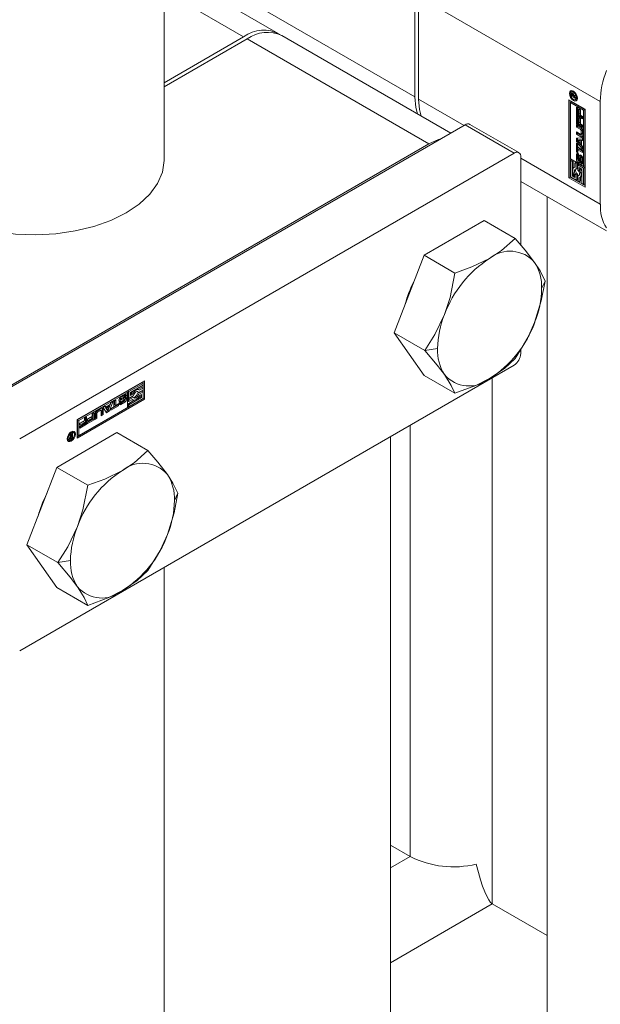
# Model space of a CAD drawing. Header units: millimetres. Extents: x 450 to 25135, y 150 to 17673.
# Tile 198 of 256: x 10784 to 10852, y 11238 to 11352. Entities that reach past the tile are written whole.
import ezdxf

# ---------------------------------------------------------------- set-up
doc = ezdxf.new("R2010")
doc.units = ezdxf.units.MM
doc.linetypes.add('SLD-Centrada-doble', pattern=[12.7, 6.35, -1.27, 1.27, -1.27, 1.27, -1.27])
doc.linetypes.add('SLD-Continua', pattern=[0])
doc.layers.add('COTAS', color=1, linetype='SLD-Continua')
doc.layers.add('OCULTA', color=8, linetype='SLD-Continua')

msp = doc.modelspace()

# ---------------------------------------------------------------- linework, layer by layer
at = {"color": 7, "linetype": 'SLD-Continua', "lineweight": 18, "ltscale": 30}
for p, q in [((10801.19, 11335.4), (10801.19, 11738.57)), ((10845.44, 11331.14), (10845.44, 10316.76)), ((10827.36, 10344.51), (10827.36, 11303.44)), ((10801.19, 10273.9), (10801.19, 11288.33))]:
    msp.add_line(p, q, dxfattribs=at)
at = {"layer": 'COTAS', "linetype": 'SLD-Continua', "lineweight": 18, "ltscale": 30}
for p, q in [((10814.38, 11350), (10801.19, 11357.61)), ((10830.18, 11342.66), (10830.18, 11354.5)), ((10830.6, 11354.26), (10830.6, 11342.42)), ((10834.32, 11338.49), (10814.8, 11349.76)), ((10801.19, 11344.3), (10810.38, 11349.6)), ((10810.8, 11349.36), (10801.19, 11343.81)), ((10848.38, 11343.32), (10848.24, 11343.24)), ((10848.25, 11342.76), (10848.25, 11342.96)), ((10848.33, 11342.9), (10848.33, 11342.89)), ((10848.33, 11342.89), (10848.33, 11342.87)), ((10848.46, 11343.02), (10848.35, 11342.96)), ((10848.48, 11343.34), (10848.38, 11343.32)), ((10848.39, 11342.98), (10848.39, 11343.04)), ((10848.49, 11342.99), (10848.42, 11342.95)), ((10848.53, 11342.92), (10848.47, 11342.88)), ((10847.98, 11342.31), (10849.83, 11341.23)), ((10847.98, 11333.32), (10847.98, 11342.31)), ((10848.12, 11342.22), (10848.12, 11333.41)), ((10848.15, 11342), (10848.29, 11342.08)), ((10849.66, 11341.13), (10848.15, 11342)), ((10848.15, 11342), (10848.15, 11335.51)), ((10848.34, 11342.82), (10848.25, 11342.76)), ((10848.75, 11342.47), (10848.25, 11342.76)), ((10849.8, 11341.22), (10848.29, 11342.08)), ((10848.33, 11342.87), (10848.33, 11342.83)), ((10848.33, 11342.83), (10848.49, 11342.74)), ((10848.64, 11342.84), (10848.49, 11342.76)), ((10848.64, 11342.82), (10848.49, 11342.74)), ((10848.49, 11342.74), (10848.49, 11342.76)), ((10848.66, 11342.8), (10848.52, 11342.72)), ((10848.75, 11342.74), (10848.52, 11342.72)), ((10848.52, 11342.72), (10848.75, 11342.59)), ((10848.56, 11342.75), (10848.54, 11342.76)), ((10848.56, 11342.84), (10848.75, 11342.87)), ((10848.64, 11342.84), (10848.64, 11342.85)), ((10848.64, 11342.82), (10848.64, 11342.84)), ((10848.75, 11342.81), (10848.66, 11342.8)), ((10848.75, 11342.87), (10848.75, 11342.74)), ((10848.75, 11342.59), (10848.75, 11342.47)), ((10848.75, 11342.35), (10848.89, 11342.43)), ((10851.6, 11330.29), (10851.6, 11342.13)), ((10848.83, 11341.48), (10849.01, 11341.38)), ((10848.83, 11340.55), (10848.83, 11341.48)), ((10848.97, 11340.64), (10848.83, 11340.55)), ((10848.97, 11340.64), (10848.97, 11341.4)), ((10849.56, 11340.3), (10848.97, 11340.64)), ((10849.01, 11341.38), (10849.01, 11340.73)), ((10849.01, 11340.73), (10849.13, 11340.65)), ((10849.13, 11341.27), (10849.31, 11341.17)), ((10849.13, 11340.65), (10849.13, 11341.27)), ((10849.27, 11340.73), (10849.13, 11340.65)), ((10849.27, 11340.73), (10849.27, 11341.19)), ((10849.31, 11341.17), (10849.31, 11340.55)), ((10849.8, 11341.22), (10849.66, 11341.13)), ((10849.66, 11334.64), (10849.66, 11341.13)), ((10849.8, 11334.72), (10849.8, 11341.22)), ((10849.83, 11341.23), (10849.83, 11332.25)), ((10842.18, 11336.23), (10836.52, 11339.49)), ((10849.56, 11340.13), (10848.83, 11340.55)), ((10848.83, 11340.47), (10849.01, 11340.37)), ((10848.83, 11339.55), (10848.83, 11340.47)), ((10848.97, 11339.63), (10848.83, 11339.55)), ((10849.56, 11339.13), (10848.83, 11339.55)), ((10848.97, 11339.63), (10848.97, 11340.39)), ((10849.56, 11339.29), (10848.97, 11339.63)), ((10849.01, 11340.37), (10849.01, 11339.72)), ((10849.01, 11339.72), (10849.13, 11339.65)), ((10849.13, 11340.27), (10849.31, 11340.16)), ((10849.13, 11339.65), (10849.13, 11340.27)), ((10849.27, 11339.73), (10849.13, 11339.65)), ((10849.27, 11339.73), (10849.27, 11340.19)), ((10849.31, 11340.55), (10849.56, 11340.41)), ((10849.31, 11340.16), (10849.31, 11339.55)), ((10849.31, 11339.55), (10849.56, 11339.4)), ((10849.56, 11340.41), (10849.56, 11340.13)), ((10835.97, 11339.44), (10778.84, 11306.46)), ((10848.83, 11339.45), (10849.36, 11339.15)), ((10848.83, 11339.18), (10848.83, 11339.45)), ((10848.97, 11339.26), (10848.83, 11339.18)), ((10849.33, 11338.89), (10848.83, 11339.18)), ((10848.83, 11338.62), (10849.33, 11338.33)), ((10848.83, 11338.35), (10848.83, 11338.62)), ((10848.97, 11338.43), (10848.83, 11338.35)), ((10849.36, 11338.04), (10848.83, 11338.35)), ((10848.97, 11339.26), (10848.97, 11339.37)), ((10849.47, 11338.97), (10848.97, 11339.26)), ((10848.97, 11338.43), (10848.97, 11338.54)), ((10849.5, 11338.12), (10848.97, 11338.43)), ((10849.38, 11338.33), (10849.52, 11338.41)), ((10849.4, 11338.37), (10849.4, 11338.76)), ((10849.54, 11338.46), (10849.54, 11338.84)), ((10849.56, 11339.4), (10849.56, 11339.13)), ((10849.58, 11338.76), (10849.58, 11338.17)), ((10831.8, 11337.24), (10783.01, 11309.07)), ((10848.83, 11337.91), (10849.56, 11337.94)), ((10848.83, 11337.51), (10848.83, 11337.91)), ((10848.97, 11337.59), (10848.83, 11337.51)), ((10849.56, 11336.64), (10848.83, 11337.51)), ((10848.83, 11337.32), (10849.01, 11337.22)), ((10848.83, 11336.3), (10848.83, 11337.32)), ((10848.97, 11337.59), (10848.97, 11337.92)), ((10849.56, 11336.89), (10848.97, 11337.59)), ((10848.97, 11336.38), (10848.97, 11337.24)), ((10849.13, 11337.7), (10848.99, 11337.62)), ((10849.28, 11337.63), (10848.99, 11337.62)), ((10848.99, 11337.62), (10849.28, 11337.27)), ((10849.01, 11337.22), (10849.01, 11336.85)), ((10849.42, 11337.71), (10849.13, 11337.7)), ((10849.42, 11337.71), (10849.28, 11337.63)), ((10849.28, 11337.27), (10849.28, 11337.63)), ((10849.42, 11337.35), (10849.28, 11337.27)), ((10849.42, 11337.35), (10849.42, 11337.71)), ((10849.56, 11337.71), (10849.44, 11337.64)), ((10849.56, 11337.64), (10849.44, 11337.64)), ((10849.44, 11337.64), (10849.44, 11337.08)), ((10849.56, 11337.94), (10849.56, 11337.64)), ((10841.63, 11336.17), (10784.5, 11303.19)), ((10848.97, 11336.38), (10848.83, 11336.3)), ((10849.01, 11336.2), (10848.83, 11336.3)), ((10849.01, 11336.36), (10848.97, 11336.38)), ((10849.01, 11336.85), (10849.56, 11336.53)), ((10849.15, 11336.65), (10849.01, 11336.57)), ((10849.01, 11336.57), (10849.01, 11336.2)), ((10849.56, 11336.25), (10849.01, 11336.57)), ((10849.07, 11336.1), (10849.07, 11335.89)), ((10849.56, 11336.41), (10849.15, 11336.65)), ((10849.44, 11337.08), (10849.56, 11336.93)), ((10849.56, 11336.93), (10849.56, 11336.64)), ((10849.56, 11336.53), (10849.56, 11336.25)), ((10842.41, 11335.73), (10842.41, 11325.55)), ((10848.15, 11335.51), (10849.66, 11334.64)), ((10848.29, 11335.39), (10848.15, 11335.3)), ((10848.33, 11335.2), (10848.15, 11335.3)), ((10848.15, 11335.3), (10848.15, 11333.43)), ((10848.47, 11335.28), (10848.29, 11335.39)), ((10848.47, 11335.28), (10848.33, 11335.2)), ((10848.33, 11333.53), (10848.33, 11335.2)), ((10848.47, 11334.41), (10848.47, 11335.28)), ((10848.78, 11335.1), (10848.64, 11335.02)), ((10848.64, 11335.02), (10848.64, 11334.54)), ((10848.82, 11334.92), (10848.64, 11335.02)), ((10848.96, 11335), (10848.78, 11335.1)), ((10848.96, 11335), (10848.82, 11334.92)), ((10848.83, 11335.47), (10848.83, 11335.98)), ((10848.96, 11334.39), (10848.96, 11335)), ((10848.97, 11335.55), (10848.97, 11336.06)), ((10849.02, 11335.83), (10849.02, 11335.39)), ((10849.07, 11335.91), (10849.04, 11335.89)), ((10849.09, 11335.28), (10849.23, 11335.36)), ((10849.11, 11335.34), (10849.12, 11335.81)), ((10849.25, 11335.42), (10849.26, 11335.89)), ((10849.3, 11335.67), (10849.29, 11335.21)), ((10849.46, 11335.82), (10849.32, 11335.74)), ((10849.34, 11335.12), (10849.35, 11335.12)), ((10849.34, 11334.91), (10849.34, 11335.12)), ((10849.48, 11334.99), (10849.34, 11334.91)), ((10849.5, 11335.79), (10849.36, 11335.72)), ((10849.37, 11335.12), (10849.51, 11335.2)), ((10849.52, 11335.75), (10849.38, 11335.67)), ((10849.39, 11335.18), (10849.39, 11335.61)), ((10849.48, 11334.99), (10849.48, 11335.18)), ((10849.53, 11335.26), (10849.53, 11335.7)), ((10849.58, 11335.54), (10849.58, 11335.04)), ((10848.47, 11333.61), (10848.47, 11333.96)), ((10848.64, 11334.56), (10848.57, 11334.51)), ((10848.82, 11334.31), (10848.82, 11334.92)), ((10848.96, 11334.39), (10848.82, 11334.31)), ((10849.13, 11334.9), (10848.99, 11334.82)), ((10848.99, 11334.82), (10848.99, 11334.21)), ((10849.66, 11334.43), (10848.99, 11334.82)), ((10849.8, 11334.52), (10849.13, 11334.9)), ((10849.17, 11334.24), (10849.17, 11334.52)), ((10849.17, 11334.52), (10849.48, 11334.33)), ((10849.31, 11334.32), (10849.17, 11334.24)), ((10849.31, 11334.32), (10849.31, 11334.43)), ((10849.48, 11334.33), (10849.48, 11332.66)), ((10849.66, 11334.64), (10849.8, 11334.72)), ((10849.8, 11334.52), (10849.66, 11334.43)), ((10849.66, 11332.56), (10849.66, 11334.43)), ((10849.8, 11332.64), (10849.8, 11334.52)), ((10842.41, 11332.89), (10852.31, 11327.18)), ((10848.12, 11333.41), (10847.98, 11333.32)), ((10849.83, 11332.25), (10847.98, 11333.32)), ((10849.83, 11332.42), (10848.12, 11333.41)), ((10848.15, 11333.43), (10848.82, 11333.04)), ((10848.47, 11333.61), (10848.33, 11333.53)), ((10848.64, 11333.34), (10848.33, 11333.53)), ((10848.64, 11333.51), (10848.47, 11333.61)), ((10848.64, 11333.62), (10848.64, 11333.34)), ((10848.96, 11333.73), (10848.82, 11333.65)), ((10848.82, 11333.04), (10848.82, 11333.65)), ((10848.96, 11333.12), (10848.82, 11333.04)), ((10848.96, 11333.12), (10848.96, 11333.73)), ((10849.13, 11333.63), (10848.99, 11333.55)), ((10848.99, 11333.55), (10848.99, 11332.94)), ((10848.99, 11332.94), (10849.17, 11332.84)), ((10849.18, 11333.62), (10849.13, 11333.63)), ((10849.17, 11332.84), (10849.17, 11333.32)), ((10849.31, 11332.92), (10849.17, 11332.84)), ((10849.24, 11333.35), (10849.38, 11333.43)), ((10849.31, 11332.92), (10849.31, 11333.38)), ((10849.48, 11332.66), (10849.66, 11332.56)), ((10849.8, 11332.64), (10849.66, 11332.56)), ((10838.17, 11328.38), (10831.23, 11324.37)), ((10838.17, 11328.38), (10841.74, 11326.32)), ((10831.23, 11324.37), (10827.76, 11315.43)), ((10831.23, 11324.37), (10834.79, 11322.32)), ((10827.76, 11315.43), (10831.32, 11313.37)), ((10827.76, 11315.43), (10831.23, 11310.49)), ((10842.41, 11313.53), (10842.41, 11313.03)), ((10841.63, 11311.68), (10784.5, 11278.7)), ((10831.23, 11310.49), (10834.79, 11308.43)), ((10791.14, 11305.4), (10798.92, 11309.89)), ((10798.6, 11309.66), (10796.98, 11308.72)), ((10798.75, 11309.58), (10797.12, 11308.64)), ((10797.29, 11308.54), (10798.75, 11309.38)), ((10798.27, 11308.83), (10798.13, 11308.91)), ((10798.6, 11309.1), (10798.2, 11308.87)), ((10798.22, 11308.51), (10798.75, 11308.81)), ((10798.75, 11309.02), (10798.33, 11308.78)), ((10798.6, 11309.66), (10798.75, 11309.58)), ((10798.6, 11309.1), (10798.75, 11309.02)), ((10798.75, 11309.38), (10798.75, 11309.58)), ((10798.75, 11308.81), (10798.75, 11309.02)), ((10798.78, 11309.8), (10798.78, 11307.82)), ((10798.92, 11309.89), (10798.92, 11307.74)), ((10791.14, 11303.41), (10798.78, 11307.82)), ((10798.92, 11307.74), (10791.14, 11303.25)), ((10796.8, 11308.62), (10791.18, 11305.38)), ((10796.94, 11308.54), (10791.32, 11305.29)), ((10795.36, 11307.51), (10795.6, 11307.65)), ((10795.6, 11307.65), (10795.6, 11307.01)), ((10796.02, 11307.83), (10796.16, 11307.75)), ((10796.02, 11307.78), (10796.16, 11307.7)), ((10796.05, 11307.87), (10796.19, 11307.79)), ((10796.46, 11307.8), (10796.05, 11307.57)), ((10796.46, 11308.12), (10796.09, 11307.91)), ((10796.6, 11307.72), (10796.19, 11307.49)), ((10796.2, 11308.03), (10796.64, 11308.28)), ((10796.6, 11308.04), (10796.23, 11307.82)), ((10796.23, 11307.71), (10796.64, 11307.94)), ((10796.67, 11308.05), (10796.53, 11308.13)), ((10796.67, 11307.73), (10796.53, 11307.81)), ((10796.72, 11308.21), (10796.56, 11308.12)), ((10796.86, 11308.13), (10796.68, 11308.03)), ((10796.68, 11308.03), (10796.68, 11308.03)), ((10796.72, 11308.21), (10796.86, 11308.13)), ((10796.94, 11308.54), (10796.8, 11308.62)), ((10796.94, 11306.8), (10796.94, 11308.54)), ((10796.98, 11308.72), (10796.98, 11307.96)), ((10796.98, 11308.72), (10797.12, 11308.64)), ((10797.5, 11308.06), (10796.98, 11307.75)), ((10796.98, 11307.96), (10797.12, 11307.87)), ((10796.98, 11307.75), (10796.98, 11307.55)), ((10796.98, 11307.75), (10797.12, 11307.67)), ((10797.12, 11308.64), (10797.12, 11307.87)), ((10797.12, 11307.87), (10797.64, 11308.18)), ((10797.64, 11307.98), (10797.12, 11307.67)), ((10798.57, 11307.94), (10797.12, 11307.11)), ((10797.12, 11306.9), (10798.75, 11307.84)), ((10797.12, 11307.47), (10797.53, 11307.71)), ((10797.12, 11307.67), (10797.12, 11307.47)), ((10797.29, 11308.18), (10797.29, 11308.54)), ((10797.39, 11308.4), (10797.29, 11308.34)), ((10797.53, 11308.32), (10797.29, 11308.18)), ((10797.39, 11308.4), (10797.53, 11308.32)), ((10797.5, 11308.06), (10797.64, 11307.98)), ((10797.52, 11307.7), (10797.59, 11307.66)), ((10798.06, 11308.63), (10798.08, 11308.59)), ((10798.6, 11308.69), (10798.08, 11308.39)), ((10798.08, 11308.59), (10798.22, 11308.51)), ((10798.08, 11308.39), (10798.22, 11308.31)), ((10798.43, 11308.03), (10798.13, 11307.85)), ((10798.75, 11308.61), (10798.22, 11308.31)), ((10798.33, 11308.17), (10798.57, 11308.31)), ((10798.43, 11308.23), (10798.43, 11308.03)), ((10798.43, 11308.03), (10798.57, 11307.94)), ((10798.57, 11308.31), (10798.57, 11307.94)), ((10798.6, 11308.69), (10798.75, 11308.61)), ((10798.75, 11307.84), (10798.75, 11308.61)), ((10798.78, 11307.82), (10798.92, 11307.74)), ((10791.32, 11303.55), (10796.94, 11306.8)), ((10793.69, 11306.53), (10793.36, 11306.34)), ((10793.41, 11306.42), (10793.92, 11306.71)), ((10793.89, 11306.46), (10793.75, 11306.54)), ((10794.01, 11306.66), (10794.01, 11306.05)), ((10794.14, 11306.81), (10794.39, 11306.95)), ((10794.52, 11306.19), (10794.14, 11306.81)), ((10794.15, 11306.58), (10794.15, 11305.97)), ((10794.33, 11306.92), (10794.46, 11306.85)), ((10794.39, 11306.95), (10794.46, 11306.85)), ((10794.71, 11306.98), (10794.4, 11306.8)), ((10794.4, 11306.8), (10794.56, 11306.55)), ((10794.4, 11306.8), (10794.54, 11306.71)), ((10794.46, 11306.85), (10794.94, 11307.13)), ((10794.85, 11306.9), (10794.54, 11306.71)), ((10794.54, 11306.71), (10794.7, 11306.47)), ((10794.56, 11306.55), (10794.7, 11306.47)), ((10794.7, 11306.47), (10794.85, 11306.9)), ((10794.71, 11306.98), (10794.85, 11306.9)), ((10795.04, 11307.33), (10794.73, 11306.47)), ((10795.26, 11307.46), (10794.87, 11306.39)), ((10794.94, 11307.13), (10795, 11307.31)), ((10795, 11307.31), (10795.26, 11307.46)), ((10795.78, 11307.07), (10795.03, 11306.64)), ((10795.92, 11306.99), (10795.03, 11306.48)), ((10795.03, 11306.69), (10795.36, 11306.87)), ((10795.03, 11306.48), (10795.03, 11306.69)), ((10795.36, 11306.87), (10795.36, 11307.51)), ((10795.45, 11307.57), (10795.45, 11307.09)), ((10795.45, 11307.09), (10795.6, 11307.01)), ((10795.6, 11307.01), (10795.92, 11307.2)), ((10795.78, 11307.12), (10795.78, 11307.07)), ((10795.78, 11307.07), (10795.92, 11306.99)), ((10795.92, 11307.2), (10795.92, 11306.99)), ((10795.97, 11307.3), (10796.15, 11307.4)), ((10796.5, 11307.49), (10796.06, 11307.23)), ((10796.14, 11307.4), (10796.16, 11307.38)), ((10796.64, 11307.4), (10796.2, 11307.15)), ((10796.23, 11307.39), (10796.61, 11307.61)), ((10797.74, 11307.63), (10796.98, 11307.19)), ((10796.98, 11307.55), (10797.12, 11307.47)), ((10796.98, 11307.19), (10796.98, 11306.99)), ((10796.98, 11307.19), (10797.12, 11307.11)), ((10796.98, 11306.99), (10797.12, 11306.9)), ((10797.12, 11307.11), (10797.12, 11306.9)), ((10791.14, 11303.25), (10791.14, 11305.4)), ((10791.18, 11305.38), (10791.18, 11303.64)), ((10791.18, 11305.38), (10791.32, 11305.29)), ((10792, 11305.57), (10792.23, 11305.71)), ((10792, 11305.28), (10792, 11305.57)), ((10792.09, 11305.63), (10792.09, 11304.95)), ((10792.23, 11305.71), (10792.23, 11304.86)), ((10792.96, 11305.45), (10792.3, 11305.07)), ((10792.3, 11305.11), (10792.87, 11305.44)), ((10793.1, 11305.37), (10792.3, 11304.91)), ((10792.33, 11305.48), (10792.87, 11305.79)), ((10792.73, 11305.66), (10792.33, 11305.43)), ((10792.87, 11305.58), (10792.33, 11305.27)), ((10792.33, 11305.27), (10792.33, 11305.48)), ((10792.73, 11305.66), (10792.87, 11305.58)), ((10792.87, 11306.07), (10793.1, 11306.21)), ((10792.87, 11305.79), (10792.87, 11306.07)), ((10792.87, 11305.44), (10792.87, 11305.58)), ((10792.96, 11306.13), (10792.96, 11305.45)), ((10792.96, 11305.45), (10793.1, 11305.37)), ((10793.1, 11306.21), (10793.1, 11305.37)), ((10793.19, 11305.42), (10793.19, 11306.02)), ((10793.29, 11305.63), (10793.19, 11305.58)), ((10793.43, 11305.55), (10793.19, 11305.42)), ((10793.29, 11306.21), (10793.29, 11305.63)), ((10793.29, 11305.63), (10793.43, 11305.55)), ((10793.43, 11306.13), (10793.43, 11305.55)), ((10793.84, 11306.45), (10793.5, 11306.26)), ((10793.91, 11305.83), (10793.91, 11306.41)), ((10794.01, 11306.05), (10793.91, 11305.99)), ((10794.15, 11305.97), (10793.91, 11305.83)), ((10794.01, 11306.05), (10794.15, 11305.97)), ((10794.73, 11306.47), (10794.45, 11306.31)), ((10794.87, 11306.39), (10794.52, 11306.19)), ((10794.73, 11306.47), (10794.87, 11306.39)), ((10791.32, 11305.29), (10791.32, 11303.55)), ((10792.09, 11304.95), (10791.43, 11304.57)), ((10791.43, 11304.61), (10792, 11304.93)), ((10792.23, 11304.86), (10791.43, 11304.4)), ((10791.43, 11304.4), (10791.43, 11304.61)), ((10791.46, 11304.98), (10792, 11305.28)), ((10791.86, 11305.16), (10791.46, 11304.93)), ((10792, 11305.08), (10791.46, 11304.77)), ((10791.46, 11304.77), (10791.46, 11304.98)), ((10791.86, 11305.16), (10792, 11305.08)), ((10792, 11304.93), (10792, 11305.08)), ((10792.09, 11304.95), (10792.23, 11304.86)), ((10792.3, 11304.91), (10792.3, 11305.11)), ((10795.74, 11303.89), (10788.8, 11299.88)), ((10789.99, 11303.17), (10790.06, 11303.09)), ((10790.06, 11303.09), (10790.2, 11303.01)), ((10790.26, 11303.64), (10790.38, 11303.71)), ((10790.39, 11303.49), (10790.26, 11303.64)), ((10790.28, 11303.31), (10790.39, 11303.25)), ((10790.29, 11303.36), (10790.37, 11303.31)), ((10790.35, 11303.27), (10790.3, 11303.24)), ((10790.32, 11303.67), (10790.37, 11303.59)), ((10790.33, 11303.43), (10790.4, 11303.39)), ((10790.35, 11303.55), (10790.34, 11303.55)), ((10790.37, 11303.57), (10790.35, 11303.55)), ((10790.35, 11303.55), (10790.49, 11303.47)), ((10790.37, 11303.59), (10790.51, 11303.51)), ((10790.37, 11303.57), (10790.51, 11303.49)), ((10790.38, 11303.71), (10790.51, 11303.51)), ((10790.61, 11303.26), (10790.44, 11303.16)), ((10790.45, 11303.26), (10790.46, 11303.27)), ((10790.46, 11303.27), (10790.48, 11303.27)), ((10790.47, 11303.54), (10790.47, 11303.51)), ((10790.58, 11303.98), (10790.48, 11304)), ((10790.48, 11303.27), (10790.51, 11303.29)), ((10790.51, 11303.49), (10790.49, 11303.47)), ((10790.51, 11303.78), (10790.61, 11303.84)), ((10790.51, 11303.51), (10790.51, 11303.78)), ((10790.51, 11303.29), (10790.51, 11303.49)), ((10790.51, 11303.31), (10790.61, 11303.26)), ((10790.72, 11303.9), (10790.58, 11303.98)), ((10790.61, 11303.84), (10790.61, 11303.26)), ((10791.32, 11303.55), (10791.18, 11303.64)), ((10795.74, 11303.89), (10799.31, 11301.83)), ((10788.8, 11299.88), (10785.33, 11290.94)), ((10788.8, 11299.88), (10792.37, 11297.82)), ((10785.33, 11290.94), (10788.9, 11288.88)), ((10785.33, 11290.94), (10788.8, 11286)), ((10788.8, 11286), (10792.37, 11283.94))]:
    msp.add_line(p, q, dxfattribs=at)
at = {"layer": 'COTAS', "linetype": 'SLD-Centrada-doble', "lineweight": 18, "ltscale": 30}
for p, q in [((10801.19, 11354.91), (10810.38, 11349.6)), ((10809.17, 11354.79), (10830.18, 11342.66)), ((10851.6, 11342.13), (10830.6, 11354.26)), ((10831.8, 11337.24), (10810.8, 11349.36)), ((10848.39, 11343.04), (10848.25, 11342.96)), ((10848.36, 11343.09), (10848.26, 11343.03)), ((10848.47, 11343.01), (10848.38, 11342.96)), ((10848.49, 11343), (10848.41, 11342.95)), ((10848.59, 11343.27), (10848.49, 11343.21)), ((10835.86, 11339.38), (10830.6, 11342.42)), ((10848.62, 11342.33), (10848.49, 11342.25)), ((10841.63, 11336.17), (10835.97, 11339.44)), ((10849.47, 11338.97), (10849.33, 11338.89)), ((10849.54, 11338.84), (10849.4, 11338.76)), ((10849.54, 11338.46), (10849.4, 11338.37)), ((10849.5, 11338.12), (10849.36, 11338.04)), ((10851.6, 11330.29), (10842.41, 11335.6)), ((10848.97, 11336.06), (10848.83, 11335.98)), ((10848.97, 11335.55), (10848.83, 11335.47)), ((10849.07, 11335.91), (10849.05, 11335.9)), ((10849.2, 11335.15), (10849.06, 11335.07)), ((10849.24, 11335.37), (10849.1, 11335.29)), ((10849.25, 11335.42), (10849.11, 11335.34)), ((10849.25, 11335.4), (10849.11, 11335.32)), ((10849.26, 11335.89), (10849.12, 11335.81)), ((10849.35, 11335.73), (10849.49, 11335.82)), ((10849.49, 11334.99), (10849.35, 11334.9)), ((10849.52, 11335.2), (10849.38, 11335.12)), ((10849.53, 11335.7), (10849.39, 11335.61)), ((10849.53, 11335.26), (10849.39, 11335.18)), ((10849.53, 11335.23), (10849.39, 11335.15)), ((10845.21, 11321.38), (10844.81, 11320.54)), ((10832.79, 11313.6), (10831.32, 11313.37)), ((10796.15, 11307.72), (10796.01, 11307.8)), ((10796.09, 11307.91), (10796.23, 11307.82)), ((10796.46, 11308.12), (10796.6, 11308.04)), ((10796.46, 11307.8), (10796.6, 11307.72)), ((10796.49, 11308.14), (10796.64, 11308.05)), ((10796.49, 11307.81), (10796.63, 11307.73)), ((10796.51, 11307.82), (10796.65, 11307.73)), ((10796.52, 11308.14), (10796.67, 11308.06)), ((10796.72, 11308.23), (10796.87, 11308.14)), ((10796.73, 11307.88), (10796.87, 11307.8)), ((10793.69, 11306.53), (10793.84, 11306.45)), ((10794.01, 11306.66), (10794.15, 11306.58)), ((10796.05, 11307.57), (10796.19, 11307.49)), ((10796.06, 11307.23), (10796.2, 11307.15)), ((10796.14, 11307.4), (10796.16, 11307.39)), ((10796.5, 11307.49), (10796.64, 11307.4)), ((10793.29, 11306.21), (10793.43, 11306.13)), ((10793.36, 11306.34), (10793.5, 11306.26)), ((10790, 11303.3), (10790.1, 11303.24)), ((10790.28, 11303.33), (10790.37, 11303.27)), ((10790.28, 11303.19), (10790.38, 11303.13)), ((10790.29, 11303.35), (10790.37, 11303.3)), ((10790.3, 11303.24), (10790.44, 11303.16)), ((10790.8, 11303.8), (10790.93, 11303.72)), ((10802.78, 11296.89), (10802.39, 11296.05)), ((10790.36, 11289.11), (10788.9, 11288.88))]:
    msp.add_line(p, q, dxfattribs=at)
at = {"layer": 'COTAS', "linetype": 'SLD-Continua', "lineweight": 18, "ltscale": 30, "flags": 128}
for points in [[(10848.49, 11342.25), (10848.31, 11342.4), (10848.16, 11342.6), (10848.06, 11342.84), (10848.02, 11343.07), (10848.06, 11343.25), (10848.16, 11343.37), (10848.31, 11343.4), (10848.49, 11343.34)], [(10848.49, 11343.21), (10848.35, 11343.26), (10848.24, 11343.24), (10848.16, 11343.15), (10848.13, 11343), (10848.16, 11342.83), (10848.24, 11342.65), (10848.35, 11342.49), (10848.49, 11342.38)], [(10848.17, 11343.17), (10848.2, 11343.33), (10848.24, 11343.4)], [(10848.49, 11343.34), (10848.67, 11343.19), (10848.82, 11342.99), (10848.93, 11342.75), (10848.96, 11342.53), (10848.93, 11342.34), (10848.82, 11342.22), (10848.67, 11342.19), (10848.49, 11342.25)], [(10848.49, 11342.38), (10848.63, 11342.33), (10848.75, 11342.35), (10848.83, 11342.44), (10848.85, 11342.59), (10848.83, 11342.76), (10848.75, 11342.94), (10848.63, 11343.1), (10848.49, 11343.21)], [(10830.49, 11340.7), (10830.28, 11341.45), (10830.18, 11342.66)], [(10830.6, 11342.42), (10830.71, 11341.21), (10830.91, 11340.45)], [(10848.89, 11342.28), (10848.81, 11342.27), (10848.65, 11342.33)], [(10848.89, 11342.43), (10848.89, 11342.43), (10848.96, 11342.51)], [(10831.8, 11337.24), (10832.91, 11337.75), (10833.2, 11337.84)], [(10849.5, 11338.12), (10849.54, 11338.1), (10849.57, 11338.09)], [(10848.98, 11336.14), (10848.97, 11336.11), (10848.97, 11336.06)], [(10801.19, 11335.4), (10801.19, 11335.31), (10800.99, 11333.98), (10800.43, 11332.67), (10799.53, 11331.44), (10798.31, 11330.29), (10796.8, 11329.28), (10795.03, 11328.4), (10793.06, 11327.7), (10790.91, 11327.18), (10788.66, 11326.86), (10786.34, 11326.74), (10784.02, 11326.83), (10781.76, 11327.13), (10779.6, 11327.62), (10777.6, 11328.3), (10775.8, 11329.15)], [(10849.2, 11335.15), (10849.24, 11335.13), (10849.27, 11335.13)], [(10849.28, 11335.97), (10849.27, 11335.94), (10849.26, 11335.89)], [(10849.49, 11334.99), (10849.54, 11334.96), (10849.57, 11334.96)], [(10848.64, 11334.54), (10848.55, 11334.51), (10848.48, 11334.43), (10848.44, 11334.33), (10848.43, 11334.21), (10848.44, 11334.06), (10848.48, 11333.91), (10848.55, 11333.76), (10848.64, 11333.62)], [(10848.82, 11333.65), (10848.73, 11333.75), (10848.66, 11333.86), (10848.62, 11333.99), (10848.6, 11334.1), (10848.62, 11334.2), (10848.66, 11334.28), (10848.73, 11334.31), (10848.82, 11334.31)], [(10848.99, 11334.21), (10849.08, 11334.11), (10849.15, 11334), (10849.19, 11333.87), (10849.2, 11333.76), (10849.19, 11333.66), (10849.15, 11333.58), (10849.08, 11333.55), (10848.99, 11333.55)], [(10849.17, 11333.32), (10849.26, 11333.35), (10849.32, 11333.43), (10849.37, 11333.53), (10849.38, 11333.65), (10849.37, 11333.8), (10849.32, 11333.95), (10849.26, 11334.1), (10849.17, 11334.24)], [(10841.74, 11326.32), (10840.17, 11324.92), (10838.8, 11324.01)], [(10844.01, 11323.54), (10842.9, 11324.97), (10841.74, 11326.32)], [(10838.8, 11324.01), (10836.76, 11323.02), (10834.79, 11322.32)], [(10845.21, 11321.38), (10844.64, 11322.56), (10844.01, 11323.54)], [(10834.79, 11322.32), (10834.23, 11319.48), (10833.6, 11317.53)], [(10844.01, 11316.6), (10844.78, 11319.12), (10845.21, 11321.38)], [(10833.6, 11317.53), (10832.49, 11315.21), (10831.32, 11313.37)], [(10841.74, 11312.44), (10843.17, 11314.77), (10844.01, 11316.6)], [(10831.32, 11313.37), (10832.76, 11311.7), (10833.6, 11310.59)], [(10838.8, 11310.13), (10840.51, 11311.31), (10841.74, 11312.44)], [(10833.6, 11310.59), (10834.37, 11309.35), (10834.79, 11308.43)], [(10834.79, 11308.43), (10837.23, 11309.34), (10838.8, 11310.13)], [(10798.33, 11308.78), (10798.25, 11308.84), (10798.16, 11308.86), (10798.05, 11308.84), (10797.93, 11308.79), (10797.82, 11308.71), (10797.71, 11308.6), (10797.61, 11308.46), (10797.53, 11308.32)], [(10796.72, 11308.23), (10796.72, 11308.28), (10796.71, 11308.31)], [(10796.73, 11307.88), (10796.72, 11307.93), (10796.71, 11307.96)], [(10797.53, 11307.71), (10797.61, 11307.65), (10797.71, 11307.63), (10797.82, 11307.64), (10797.93, 11307.69), (10798.05, 11307.78), (10798.16, 11307.89), (10798.25, 11308.02), (10798.33, 11308.17)], [(10797.64, 11308.18), (10797.69, 11308.3), (10797.75, 11308.42), (10797.84, 11308.52), (10797.93, 11308.59), (10798.03, 11308.63), (10798.11, 11308.63), (10798.18, 11308.58), (10798.22, 11308.51)], [(10798.22, 11308.31), (10798.18, 11308.18), (10798.11, 11308.07), (10798.03, 11307.97), (10797.93, 11307.9), (10797.84, 11307.86), (10797.75, 11307.86), (10797.69, 11307.9), (10797.64, 11307.98)], [(10794.01, 11306.66), (10794, 11306.71), (10793.99, 11306.74)], [(10795.98, 11307.55), (10796.01, 11307.55), (10796.05, 11307.57)], [(10795.98, 11307.2), (10796.01, 11307.21), (10796.06, 11307.23)], [(10789.99, 11303.18), (10790.03, 11303.41), (10790.13, 11303.65), (10790.28, 11303.85), (10790.46, 11303.99), (10790.64, 11304.06), (10790.79, 11304.03), (10790.89, 11303.91), (10790.93, 11303.72)], [(10790.93, 11303.72), (10790.89, 11303.5), (10790.79, 11303.26), (10790.64, 11303.06), (10790.46, 11302.91), (10790.28, 11302.85), (10790.13, 11302.88), (10790.03, 11303), (10789.99, 11303.18)], [(10790.82, 11303.66), (10790.8, 11303.81), (10790.72, 11303.9), (10790.6, 11303.92), (10790.46, 11303.87), (10790.32, 11303.76), (10790.2, 11303.6), (10790.13, 11303.42), (10790.1, 11303.24)], [(10790.1, 11303.24), (10790.13, 11303.1), (10790.2, 11303.01), (10790.32, 11302.99), (10790.46, 11303.04), (10790.6, 11303.15), (10790.72, 11303.31), (10790.8, 11303.49), (10790.82, 11303.66)], [(10790.71, 11304.06), (10790.75, 11303.99), (10790.79, 11303.82)], [(10790.3, 11302.99), (10790.14, 11302.93), (10790.07, 11302.93)], [(10799.31, 11301.83), (10797.74, 11300.42), (10796.38, 11299.52)], [(10801.58, 11299.05), (10800.48, 11300.48), (10799.31, 11301.83)], [(10796.38, 11299.52), (10794.33, 11298.53), (10792.37, 11297.82)], [(10802.78, 11296.89), (10802.21, 11298.07), (10801.58, 11299.05)], [(10792.37, 11297.82), (10791.8, 11294.99), (10791.17, 11293.04)], [(10801.58, 11292.11), (10802.35, 11294.62), (10802.78, 11296.89)], [(10791.17, 11293.04), (10790.07, 11290.72), (10788.9, 11288.88)], [(10799.31, 11287.95), (10800.74, 11290.28), (10801.58, 11292.11)], [(10788.9, 11288.88), (10790.33, 11287.2), (10791.17, 11286.1)], [(10796.38, 11285.64), (10798.09, 11286.81), (10799.31, 11287.95)], [(10791.17, 11286.1), (10791.94, 11284.86), (10792.37, 11283.94)], [(10792.37, 11283.94), (10794.81, 11284.85), (10796.38, 11285.64)]]:
    msp.add_lwpolyline(points, dxfattribs=at)
at = {"layer": 'COTAS', "linetype": 'SLD-Continua', "lineweight": 18, "ltscale": 900}
for centre, radius, start, end in [((10812.67, 11346.63), 3.76, 59.4865, 127.6924), ((10813.14, 11346.09), 4.02, 65.6929, 125.6176), ((10862.07, 11341.91), 10.48, 158.7928, 178.8041), ((10848.51, 11342.96), 0.263, 163.9639, 180.0341), ((10848.34, 11343.01), 0.0842, 117.0395, 165.5451), ((10848.34, 11342.99), 0.106, 54.9387, 110.7762), ((10848.45, 11342.9), 0.124, 154.5383, 176.8233), ((10848.37, 11342.93), 0.0312, 66.4928, 149.8979), ((10848.34, 11342.84), 0.128, 59.6245, 72.3788), ((10848.68, 11343.04), 0.295, 172.4017, 179.5791), ((10848.3, 11342.9), 0.204, 56.3476, 59.9691), ((10848.27, 11342.82), 0.28, 38.3095, 58.9235), ((10848.31, 11342.89), 0.202, 60.0016, 60.6603), ((10848.33, 11342.81), 0.162, 56.4913, 59.9717), ((10848.33, 11342.82), 0.156, 25.2493, 56.1895), ((10848.23, 11342.78), 0.337, 9.8439, 39.3586), ((10848.19, 11342.76), 0.3, 359.8234, 23.3094), ((10836.3, 11338.99), 0.553, 65.6929, 125.6176), ((10849.24, 11338.76), 0.158, 2.6055, 57.3945), ((10849.36, 11338.37), 0.0448, 230.7967, 9.214), ((10849.09, 11338.73), 0.492, 2.6055, 57.3945), ((10849.39, 11338.84), 0.158, 2.6055, 57.3945), ((10849.49, 11338.45), 0.0516, 305.698, 5.6204), ((10849.44, 11338.15), 0.14, 230.7967, 9.214), ((10841.93, 11335.8), 0.48, 350.786, 129.2033), ((10848.97, 11336), 0.142, 50.7967, 189.214), ((10848.9, 11335.83), 0.318, 57.5339, 59.9874), ((10849.33, 11335.49), 0.5, 182.6055, 237.3945), ((10849.43, 11335.57), 0.464, 181.8784, 209.0931), ((10849.09, 11335.85), 0.0708, 148.7073, 170.4477), ((10849.17, 11335.83), 0.154, 168.726, 180.3148), ((10849.22, 11335.4), 0.202, 180.3674, 192.2369), ((10849.2, 11335.39), 0.176, 191.432, 206.7326), ((10849.05, 11335.87), 0.026, 101.1651, 153.6061), ((10849.1, 11335.34), 0.067, 204.2436, 237.3809), ((10849.05, 11335.87), 0.0258, 56.8494, 98.1867), ((10849.08, 11335.3), 0.0231, 234.9503, 290.702), ((10849.09, 11335.32), 0.0431, 238.3783, 239.996), ((10849.15, 11335.18), 0.142, 230.8551, 9.5719), ((10849.43, 11335.54), 0.45, 215.35, 238.3194), ((10849.07, 11335.31), 0.0335, 294.5698, 333.9079), ((10849.02, 11335.33), 0.093, 333.2271, 350.3718), ((10848.94, 11335.35), 0.178, 350.9127, 358.9453), ((10849.26, 11335.83), 0.141, 50.4788, 187.144), ((10849.21, 11335.39), 0.0345, 300.8886, 333.5187), ((10849.16, 11335.41), 0.093, 333.2271, 350.3718), ((10849.08, 11335.43), 0.178, 350.9127, 358.9453), ((10849.42, 11335.67), 0.124, 157.0596, 177.0948), ((10849.35, 11335.7), 0.0436, 123.4972, 156.9854), ((10849.33, 11335.72), 0.0218, 53.685, 118.7531), ((10849.08, 11335.52), 0.5, 2.6055, 57.3945), ((10849.31, 11335.68), 0.0616, 33.0726, 58.4398), ((10849.36, 11335.14), 0.0274, 240.0873, 269.7199), ((10849.44, 11335.01), 0.142, 230.7967, 9.214), ((10849.24, 11335.63), 0.153, 15.0349, 33.4908), ((10849.36, 11335.14), 0.0236, 274.9954, 318.5152), ((10849.18, 11335.61), 0.213, 0.6022, 15.8232), ((10849.33, 11335.16), 0.0626, 320.0764, 347.525), ((10849.24, 11335.18), 0.15, 346.7715, 0.4309), ((10849.47, 11335.8), 0.0201, 60.2216, 116.7615), ((10849.65, 11335.26), 0.317, 237.8238, 239.9907), ((10849.5, 11335.22), 0.0235, 300.1023, 318.6046), ((10849.47, 11335.24), 0.0626, 320.0764, 347.525), ((10849.32, 11335.69), 0.21, 0.5452, 14.1224), ((10849.38, 11335.26), 0.15, 346.7715, 0.4309), ((10849.29, 11334.16), 0.539, 162.4792, 232.2013), ((10848.4, 11333.64), 1.14, 17.6353, 36.8593), ((10849.51, 11335.18), 0.317, 237.8238, 239.9907), ((10849.25, 11333.64), 0.252, 300.8377, 334.9475), ((10856.47, 11330.07), 4.87, 177.4272, 211.3704), ((10841.17, 11321.11), 3.74, 40.5328, 129.2482), ((10845.84, 11313.02), 13.05, 122.638, 159.7729), ((10839.6, 11320.75), 5.22, 357.6485, 32.3492), ((10841.22, 11315.59), 12.56, 152.7298, 165.4619), ((10833.75, 11320.75), 11.07, 337.9788, 358.8918), ((10843.86, 11313.38), 11.07, 157.9788, 178.8918), ((10831.77, 11321.11), 13.05, 302.638, 339.7729), ((10838, 11313.38), 5.22, 177.6485, 212.3492), ((10840.72, 11313.1), 1.69, 302.6055, 357.3945), ((10836.44, 11313.02), 3.74, 220.5328, 309.2482), ((10798.01, 11308.69), 0.252, 60.8421, 94.9498), ((10796.47, 11307.6), 0.5, 122.6055, 177.3945), ((10796.03, 11307.8), 0.0201, 180.2387, 236.7656), ((10796.19, 11307.72), 0.21, 120.5428, 134.1238), ((10796.21, 11307.72), 0.0616, 153.0731, 178.4377), ((10796.17, 11307.72), 0.0218, 173.6826, 238.7406), ((10796.29, 11307.68), 0.153, 135.0345, 153.4911), ((10796.18, 11307.74), 0.0436, 243.4857, 276.9779), ((10796.17, 11307.82), 0.124, 277.0527, 297.0917), ((10796.34, 11307.64), 0.213, 120.5998, 135.8227), ((10796.54, 11307.99), 0.15, 106.7665, 120.4283), ((10796.55, 11307.64), 0.178, 110.9085, 118.9425), ((10796.51, 11308.08), 0.0626, 80.0666, 107.5199), ((10796.52, 11307.72), 0.093, 93.2195, 110.3674), ((10796.25, 11307.88), 0.464, 301.8767, 329.0994), ((10796.52, 11307.78), 0.0345, 60.8925, 93.5103), ((10796.52, 11308.11), 0.0235, 60.1073, 78.5945), ((10796.68, 11307.91), 0.15, 106.7665, 120.4283), ((10796.69, 11307.56), 0.178, 110.9085, 118.9425), ((10796.66, 11307.64), 0.093, 93.2195, 110.3674), ((10796.72, 11308.17), 0.142, 350.786, 129.2033), ((10796.66, 11307.99), 0.0626, 80.0666, 107.5199), ((10796.73, 11307.83), 0.142, 350.8443, 129.5612), ((10796.37, 11307.83), 0.5, 302.6055, 357.3945), ((10796.52, 11307.77), 0.176, 311.4311, 326.7327), ((10796.66, 11307.7), 0.0335, 54.558, 93.8995), ((10796.66, 11308.03), 0.0236, 34.9851, 78.504), ((10796.62, 11307.71), 0.067, 324.2444, 357.3793), ((10796.66, 11308.03), 0.0274, 0.0847, 29.7118), ((10796.28, 11307.9), 0.451, 335.3565, 358.3177), ((10796.66, 11307.71), 0.0231, 354.9482, 50.6905), ((10796.64, 11307.71), 0.0431, 358.3758, 359.9934), ((10796.41, 11308.23), 0.317, 357.8214, 359.9881), ((10796.55, 11308.14), 0.317, 357.8214, 359.9881), ((10798.44, 11307.95), 1.14, 137.6309, 156.8596), ((10797.54, 11308.46), 0.539, 282.483, 352.2024), ((10793.72, 11306.49), 0.0516, 65.686, 125.6182), ((10794.01, 11306.6), 0.14, 350.786, 129.2033), ((10796.11, 11307.6), 0.141, 170.4683, 307.1329), ((10796.29, 11307.28), 0.318, 177.5316, 179.9847), ((10796.11, 11307.26), 0.142, 170.786, 309.2033), ((10796.18, 11307.4), 0.0258, 176.8473, 218.1771), ((10796.18, 11307.4), 0.026, 221.1534, 273.5967), ((10796.18, 11307.45), 0.0708, 268.6989, 290.4433), ((10796.16, 11307.53), 0.154, 288.7213, 300.3122), ((10796.51, 11307.78), 0.202, 300.3648, 312.236), ((10793.68, 11306), 0.492, 122.6055, 177.3945), ((10793.44, 11306.21), 0.158, 122.6055, 177.3945), ((10793.58, 11306.13), 0.158, 122.6055, 177.3945), ((10793.86, 11306.42), 0.0448, 350.786, 129.2033), ((10790.55, 11303.24), 0.28, 158.3095, 178.9213), ((10790.47, 11303.25), 0.202, 179.9989, 180.6575), ((10790.47, 11303.23), 0.204, 176.3455, 179.9664), ((10790.16, 11303.5), 0.295, 292.4031, 299.5763), ((10790.37, 11303.22), 0.106, 174.9365, 230.7647), ((10790.6, 11303.23), 0.337, 129.8433, 159.359), ((10790.35, 11303.21), 0.0842, 237.0273, 285.5387), ((10790.53, 11303.3), 0.156, 145.25, 176.1881), ((10790.53, 11303.3), 0.162, 176.4891, 179.969), ((10790.5, 11303.3), 0.128, 179.622, 192.3739), ((10790.4, 11303.28), 0.0312, 186.485, 269.8851), ((10790.31, 11303.39), 0.263, 283.9584, 300.0315), ((10790.64, 11303.21), 0.3, 119.821, 143.3096), ((10790.39, 11303.37), 0.124, 274.531, 296.8201), ((10798.74, 11296.62), 3.74, 40.5328, 129.2482), ((10803.41, 11288.53), 13.05, 122.638, 159.7729), ((10797.17, 11296.26), 5.22, 357.6485, 32.3492), ((10798.79, 11291.09), 12.56, 152.7298, 165.4619), ((10791.32, 11296.26), 11.07, 337.9788, 358.8918), ((10801.43, 11288.89), 11.07, 157.9788, 178.8918), ((10789.34, 11296.62), 13.05, 302.638, 339.7729), ((10795.58, 11288.89), 5.22, 177.6485, 212.3492), ((10794.01, 11288.53), 3.74, 220.5328, 309.2482)]:
    msp.add_arc(centre, radius, start, end, dxfattribs=at)
at = {"layer": 'OCULTA', "linetype": 'SLD-Centrada-doble', "lineweight": 18, "ltscale": 30}
for p, q in [((10839.12, 11249.46), (10839.12, 11310.23)), ((10839.12, 11249.46), (10839.12, 11310.23)), ((10839.12, 11249.46), (10839.12, 11310.23)), ((10829.64, 11254.94), (10829.64, 11304.75)), ((10829.64, 11254.94), (10829.64, 11304.75)), ((10829.64, 11254.94), (10829.64, 11304.75)), ((10827.36, 11253.62), (10829.64, 11254.94)), ((10827.36, 11253.62), (10829.64, 11254.94)), ((10827.36, 11253.62), (10829.64, 11254.94)), ((10827.36, 11242.67), (10839.12, 11249.46)), ((10827.36, 11242.67), (10839.12, 11249.46)), ((10827.36, 11242.67), (10839.12, 11249.46))]:
    msp.add_line(p, q, dxfattribs=at)
at = {"layer": 'OCULTA', "linetype": 'SLD-Continua', "lineweight": 18, "ltscale": 30}
for p, q in [((10829.64, 11254.94), (10827.36, 11256.26)), ((10829.64, 11254.94), (10827.36, 11256.26)), ((10829.64, 11254.94), (10827.36, 11256.26)), ((10845.44, 11245.82), (10839.12, 11249.46)), ((10845.44, 11245.82), (10839.12, 11249.46)), ((10845.44, 11245.82), (10839.12, 11249.46))]:
    msp.add_line(p, q, dxfattribs=at)
at = {"layer": 'OCULTA', "linetype": 'SLD-Continua', "lineweight": 18, "ltscale": 900}
msp.add_arc((10834.62, 11264.65), 10.91, 242.8509, 283.9872, dxfattribs=at)
msp.add_arc((10834.62, 11264.65), 10.91, 242.8509, 283.9872, dxfattribs=at)
msp.add_arc((10834.62, 11264.65), 10.91, 242.8509, 283.9872, dxfattribs=at)
msp.add_ellipse((10834.59, 11323.76), major_axis=(-4.78, 74.36), ratio=0.068792, start_param=2.781121, end_param=3.095778, dxfattribs=at)
msp.add_ellipse((10834.59, 11323.76), major_axis=(-4.78, 74.36), ratio=0.068792, start_param=2.781121, end_param=3.095778, dxfattribs=at)
msp.add_ellipse((10834.59, 11323.76), major_axis=(-4.78, 74.36), ratio=0.068792, start_param=2.781121, end_param=3.095778, dxfattribs=at)

doc.saveas('drawing.dxf')
